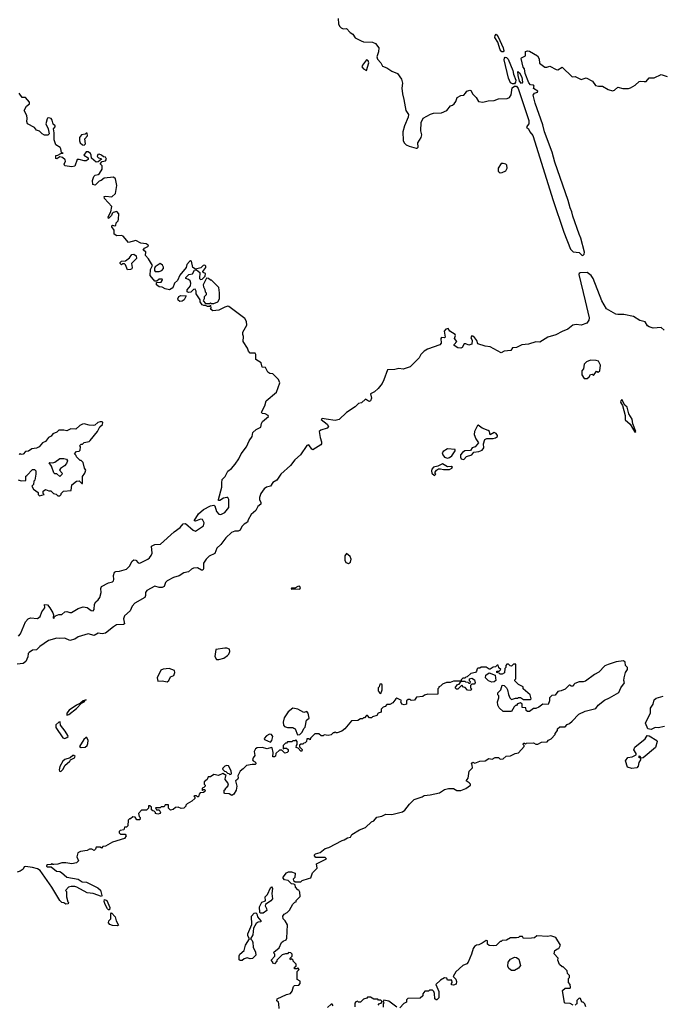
# Model space of a CAD drawing. Extents: x 2551545 to 2886624, y 315747 to 489036.
# Tile 68 of 119: x 2633039 to 2639386, y 374710 to 384432. Entities that reach past the tile are written whole.
import ezdxf

# ---------------------------------------------------------------- set-up
doc = ezdxf.new("R2010")
doc.units = 0

msp = doc.modelspace()

# ---------------------------------------------------------------- linework, layer by layer
at = {"layer": '0CON10XD'}
for points in [[(2636184.1, 384445), (2636189.2, 384389.2), (2636197.4, 384367.4), (2636215, 384350), (2636235, 384341.2), (2636265, 384343.3), (2636304.2, 384304.2), (2636328.7, 384288.7), (2636352.6, 384252.6), (2636412.5, 384222.5), (2636435, 384213.3), (2636525, 384209.1), (2636554.2, 384195), (2636585.8, 384155), (2636584, 384114), (2636566.9, 384065), (2636572, 384042), (2636606.7, 384005), (2636623.3, 383973.3), (2636665.5, 383955.5), (2636713.3, 383923.3), (2636770.9, 383900.9), (2636810.4, 383845), (2636819.2, 383805), (2636812.2, 383755), (2636818.5, 383698.5), (2636833.8, 383645), (2636851.1, 383535), (2636878.8, 383495), (2636875, 383470), (2636838.6, 383385), (2636824.5, 383325), (2636825, 383240), (2636837.1, 383215), (2636855, 383197.5), (2636885, 383182), (2636955, 383163.3), (2636965, 383163.3), (2636975, 383172.5), (2636972.5, 383215), (2637005, 383267.5), (2637012, 383295), (2637000.8, 383335), (2637003.3, 383415), (2637025, 383460), (2637097.5, 383497.5), (2637125, 383508), (2637205, 383511.2), (2637256.1, 383533.9), (2637295, 383582.5), (2637315, 383586.2), (2637330.5, 383599.5), (2637346.7, 383625), (2637360, 383665), (2637395, 383682.5), (2637425, 383687.5), (2637443.3, 383705), (2637455, 383727.5), (2637485, 383736.7), (2637495, 383733.3), (2637513.8, 383695), (2637546.7, 383665), (2637570, 383625), (2637613.6, 383616.4), (2637665, 383630), (2637725, 383632.5), (2637768.3, 383651.7), (2637855, 383652.5), (2637876.4, 383663.6), (2637891.7, 383688.3), (2637901.9, 383758.1), (2637925, 383776.7), (2637945, 383776.2), (2637962.2, 383752.2), (2638066.2, 383436.2), (2638067.3, 383405), (2638043.3, 383375), (2638046.1, 383366.1), (2638063.1, 383353.1), (2638077.1, 383325), (2638108.3, 383288.3), (2638176.9, 383066.9)], [(2637815, 384112.9), (2637802, 384115), (2637784.4, 384135), (2637760.7, 384210.7), (2637732.9, 384255), (2637734.2, 384275), (2637745, 384290), (2637765, 384263.8), (2637815.3, 384155.3), (2637821.9, 384125), (2637815, 384112.9)], [(2638176.9, 383066.9), (2638304.1, 382655), (2638412.2, 382332.2), (2638478.9, 382165), (2638505, 382141.1), (2638565, 382132), (2638595, 382104.8), (2638605, 382105.8), (2638612.5, 382115), (2638616.4, 382135), (2638581.6, 382275), (2638563.4, 382313.4), (2638502.5, 382492.5), (2638493.3, 382535), (2638474.6, 382575.4), (2638455.8, 382645), (2638324, 383025), (2638298.5, 383125), (2638221.5, 383325), (2638204.5, 383395), (2638128.9, 383608.9), (2638110.6, 383685), (2638122.8, 383707.2), (2638152.5, 383717.5), (2638157.5, 383725), (2638115, 383752.5), (2638118.8, 383775), (2638113.8, 383783.8), (2638085, 383789.2), (2638066.6, 383806.6), (2638030.3, 383900.3), (2638026.2, 383945), (2638012.7, 383962.7), (2637993.1, 384046.9), (2637996.2, 384055), (2638034, 384075), (2638035, 384116.2), (2638055, 384125.6), (2638075, 384122.2), (2638153.3, 384075), (2638170, 384045), (2638173.8, 384003.8), (2638225, 383963.3), (2638245, 383962.5), (2638275, 383973.3), (2638338.3, 383938.3), (2638355, 383936.7), (2638395, 383962.5), (2638495, 383867.5), (2638525, 383870), (2638585, 383840), (2638635, 383858.8), (2638695, 383823.3), (2638725, 383781.2), (2638755, 383774.3), (2638795, 383775.8), (2638850.9, 383740.9), (2638895, 383728.8), (2638915, 383736.2), (2638945, 383766.2), (2638996.1, 383753.9), (2639052.7, 383752.7), (2639072.3, 383757.7), (2639117.5, 383785), (2639158.3, 383821.7), (2639175, 383826.2), (2639205, 383820), (2639227, 383823), (2639255, 383856.7), (2639305, 383856.7), (2639375, 383890), (2639432.3, 383872.3)], [(2636465, 383928.8), (2636485.8, 384005), (2636481.2, 384025), (2636465, 384036), (2636425, 383983.8), (2636418.6, 383965), (2636434.2, 383945), (2636465, 383928.8)], [(2637905, 383797.5), (2637887.6, 383807.6), (2637866.7, 383855), (2637823.8, 384033.8), (2637826.9, 384053.1), (2637835, 384060.8), (2637847.6, 384057.6), (2637862.4, 384042.4), (2637908.8, 383928.8), (2637914.4, 383895), (2637938, 383835), (2637936.2, 383815), (2637925, 383798.8), (2637905, 383797.5)], [(2637995, 383802.5), (2637976.2, 383825), (2637961.7, 383881.7), (2637960, 383920), (2637976.1, 383906.1), (2637998.8, 383865), (2638006.2, 383815), (2637995, 383802.5)], [(2633985, 382858.8), (2633965, 382876), (2633873.9, 382866.1), (2633845, 382843.3), (2633825, 382836.7), (2633785, 382797.5), (2633762.5, 382805), (2633757.5, 382845), (2633772.5, 382885), (2633785, 382897.5), (2633815, 382903.3), (2633827.7, 382912.3), (2633853.8, 382955), (2633855, 382990), (2633833, 383007), (2633855, 383030), (2633885, 383038), (2633897.1, 383055), (2633885, 383073.8), (2633866.4, 383076.4), (2633847.5, 383095), (2633825, 383103.8), (2633810, 383100), (2633805, 383080), (2633816.4, 383066.4), (2633845, 383060), (2633847, 383053), (2633815, 383027.5), (2633795, 383023.3), (2633747.5, 383065), (2633746.2, 383095), (2633739.5, 383109.5), (2633715, 383127.5), (2633695, 383127.5), (2633673, 383093), (2633716.4, 383066.4), (2633715, 383050), (2633695, 383037.5), (2633675, 383037.5), (2633625, 383052.5), (2633608.3, 383051.7), (2633583, 382987), (2633555, 382980), (2633485, 382987.5), (2633477.5, 383005), (2633490, 383035), (2633487, 383047), (2633460.7, 383070.7), (2633435, 383077.5), (2633405, 383057.5), (2633395, 383062.5), (2633395, 383090), (2633417, 383093), (2633445, 383110), (2633470, 383115), (2633451.7, 383121.7), (2633447, 383157), (2633439.3, 383169.3), (2633397.5, 383195), (2633380, 383245), (2633380, 383315), (2633372.5, 383355), (2633390, 383375), (2633390, 383385), (2633370.3, 383400.3), (2633359.7, 383439.7), (2633348.8, 383455), (2633325, 383462.5), (2633315, 383460), (2633311.7, 383451.7), (2633298, 383405), (2633318.8, 383355), (2633330, 383305), (2633317, 383293), (2633285, 383292.5), (2633260, 383305), (2633235, 383332.5), (2633205, 383342.5), (2633185, 383367.5), (2633117.5, 383405), (2633110, 383425), (2633113.8, 383455), (2633109.2, 383485), (2633083.3, 383535), (2633105, 383577.5), (2633135, 383600), (2633137, 383617), (2633095, 383663.3), (2633064.1, 383664.1), (2633035, 383707.5)], [(2633675, 383192.5), (2633690, 383205), (2633682.5, 383255), (2633710, 383285), (2633705, 383310), (2633695, 383310), (2633685, 383300), (2633650, 383295), (2633630.7, 383269.3), (2633630, 383235), (2633637.5, 383215), (2633660, 383195), (2633675, 383192.5)], [(2637785, 382920), (2637805, 382923.3), (2637839.3, 382940.7), (2637852.5, 382965), (2637850, 382995), (2637840, 383005), (2637815, 383013.3), (2637795, 383012.5), (2637763.8, 382965), (2637765.9, 382935.9), (2637773.8, 382925), (2637785, 382920)], [(2633026.5, 378343.5), (2633046.4, 378366.4), (2633097.5, 378485), (2633122.5, 378515), (2633145, 378526.2), (2633215, 378520), (2633242.3, 378537.7), (2633257.5, 378585), (2633288.8, 378625), (2633285, 378657.5), (2633312.5, 378655), (2633338, 378625), (2633366.7, 378575), (2633373.3, 378555), (2633370, 378525), (2633375, 378520), (2633381.7, 378538.3), (2633393, 378547), (2633425, 378560), (2633455, 378560), (2633485, 378586.7), (2633505, 378588.8), (2633535, 378577.5), (2633551.7, 378578.3), (2633615, 378617.5), (2633665, 378633.3), (2633705, 378626.7), (2633745, 378597.5), (2633766.2, 378593.8), (2633773, 378607), (2633779.3, 378660.7), (2633792.5, 378685), (2633815, 378702.5), (2633830, 378725), (2633843.8, 378775), (2633840, 378815), (2633847.5, 378835), (2633915, 378872.5), (2633955, 378880), (2633965, 378890), (2633970, 378905), (2633966, 378945), (2633975, 378976.7), (2633990, 378985), (2634025, 378986.7), (2634095, 379006.2), (2634122, 379035), (2634150, 379085), (2634165, 379098.8), (2634185, 379096.2), (2634209.3, 379069.3), (2634225, 379066.7), (2634305, 379105.8), (2634320.9, 379119.1), (2634338.3, 379141.7), (2634346.9, 379165), (2634340, 379235), (2634375, 379251.2), (2634428.3, 379251.7), (2634565, 379374.2), (2634625, 379418.8), (2634655, 379452.5), (2634675, 379456.7), (2634752.3, 379392.3), (2634775, 379383.1), (2634854, 379435), (2634861.5, 379465), (2634845, 379496.9), (2634825, 379501.1), (2634775, 379478.8), (2634763.3, 379485), (2634805, 379551.2), (2634853.3, 379595), (2634925, 379631.2), (2634955, 379638.8), (2634965, 379633.3), (2634981.9, 379575), (2635005, 379549.7), (2635025, 379546.9), (2635064.8, 379565.2), (2635104.7, 379615.3), (2635103.8, 379693.8), (2635095, 379712.5), (2635084.5, 379715.5), (2635051.5, 379708.5), (2635015, 379684.3), (2635003.3, 379685), (2635001.2, 379695), (2635035.7, 379815), (2635035, 379860), (2635037.7, 379892.3), (2635067.9, 379922.1), (2635096.2, 379975), (2635130, 380000), (2635167.9, 380042.1), (2635204.2, 380095), (2635225.9, 380144.1), (2635280, 380215), (2635306.2, 380275), (2635334, 380315), (2635340, 380355), (2635373, 380387), (2635421.2, 380408.8), (2635427.5, 380445), (2635437.5, 380465), (2635497.5, 380515), (2635492.5, 380525), (2635465, 380538.8), (2635432.5, 380545), (2635427.5, 380555), (2635459.5, 380620.5), (2635471.7, 380668.3), (2635575, 380753.3), (2635608.8, 380845), (2635595, 380880), (2635540, 380935), (2635508.3, 380938.3), (2635490.7, 380950.7), (2635466.4, 380996.4), (2635435, 381000), (2635425, 381042.5), (2635370, 381075), (2635372.5, 381125), (2635365, 381140), (2635315, 381140), (2635297.5, 381157.5), (2635287.5, 381187.5), (2635247.5, 381255), (2635250, 381305), (2635242.5, 381325), (2635243, 381347), (2635282.5, 381415), (2635278.3, 381451.7), (2635263, 381483), (2635105, 381600), (2635095, 381603.3), (2635066.1, 381593.9), (2635005, 381563.3), (2634945, 381557.5), (2634923, 381573), (2634930, 381585), (2634928.3, 381608.3), (2634915, 381600), (2634895, 381600), (2634875, 381610), (2634858.3, 381608.3), (2634840, 381615), (2634820, 381645), (2634820, 381665), (2634782.5, 381725), (2634781.7, 381751.7), (2634771.7, 381771.7), (2634755, 381767.5), (2634728.1, 381741.9), (2634705, 381738.1), (2634692, 381745), (2634692.5, 381765), (2634725.9, 381804.1), (2634728.3, 381831.7), (2634721.7, 381851.7), (2634705, 381867.5), (2634680, 381875), (2634680, 381885), (2634710, 381915), (2634745, 381922.5), (2634765, 381960), (2634785, 381962.5), (2634817.5, 381935), (2634816.1, 381876.1), (2634825, 381867.5), (2634840.7, 381869.3), (2634871.7, 381898.3), (2634872.5, 381925), (2634850, 381935), (2634847.5, 381945), (2634876.7, 381985), (2634877.2, 381997.2), (2634867.9, 382007.9), (2634850, 382005), (2634828.3, 381981.7), (2634775, 381970), (2634747.5, 381985), (2634735, 382047.5), (2634725, 382050), (2634715, 382043.3), (2634688.8, 382015), (2634682.5, 381985), (2634621.7, 381908.3), (2634596.7, 381855), (2634569.5, 381830.5), (2634552.5, 381785), (2634517, 381763), (2634475, 381773.3), (2634445, 381790), (2634415, 381792.5), (2634390, 381815), (2634391.7, 381838.3), (2634435, 381840), (2634447.5, 381855), (2634450, 381865), (2634445, 381870), (2634415, 381870), (2634395, 381850), (2634375, 381850), (2634328.8, 381905), (2634332, 381965), (2634350, 382005), (2634309.8, 382069.8), (2634280, 382105), (2634285, 382140), (2634260, 382155), (2634272.5, 382175), (2634310, 382195), (2634307.5, 382205), (2634288.3, 382218.3), (2634235, 382224.2), (2634185, 382250), (2634115, 382233.3), (2634060, 382295), (2634045, 382302.5), (2633998.3, 382298.3), (2633973, 382313), (2633972.5, 382355), (2633947.5, 382385), (2633947.5, 382395), (2633955, 382402.5), (2633975, 382397.5), (2633988.8, 382401.2), (2633992.5, 382425), (2634010, 382445), (2634016.4, 382463.6), (2634016.7, 382515), (2633999.2, 382539.2), (2633961.2, 382528.8), (2633951.2, 382518.8), (2633945, 382497.5), (2633915, 382470), (2633913.3, 382485), (2633940, 382535), (2633948.3, 382588.3), (2633877.5, 382665), (2633872.5, 382685), (2633885, 382690), (2633947.9, 382682.1), (2633983.8, 382715), (2633999.2, 382795), (2633985, 382858.8)], [(2634105, 381963.3), (2634085, 382010), (2634075, 382020), (2634055, 382020), (2634045, 382010), (2634033, 382023), (2634032.5, 382035), (2634045, 382047.5), (2634085, 382050), (2634125, 382078.8), (2634146.2, 382113.8), (2634165, 382116.2), (2634188.8, 382098.8), (2634193.3, 382075), (2634143.3, 382025), (2634151.2, 381985), (2634147.3, 381972.7), (2634135, 381963.8), (2634105, 381963.3)], [(2634415, 381943.8), (2634444.4, 381955.6), (2634460, 381975), (2634459.4, 381989.4), (2634447.9, 382007.9), (2634425, 382023.8), (2634377, 381993), (2634370, 381975), (2634370, 381955), (2634376.4, 381946.4), (2634415, 381943.8)], [(2634955, 381630), (2634995, 381647.5), (2635011.2, 381675), (2635012.5, 381735), (2635006.1, 381786.1), (2634935, 381860), (2634925, 381860), (2634905, 381877.5), (2634885, 381880), (2634852.5, 381815), (2634853, 381793), (2634867, 381767), (2634870, 381745), (2634880, 381735), (2634880, 381715), (2634860, 381695), (2634860, 381675), (2634850, 381655), (2634875, 381630), (2634915, 381630), (2634925, 381637.5), (2634935, 381630), (2634955, 381630)], [(2639402.5, 381365), (2639375, 381393.3), (2639295, 381385.5), (2639255, 381398.6), (2639240.2, 381410.2), (2639215, 381449.4), (2639163.2, 381463.2), (2639102.2, 381502.2), (2639005, 381521.4), (2638945, 381519.4), (2638925, 381524.4), (2638835, 381575.7), (2638788.8, 381655), (2638703.1, 381875), (2638683.6, 381905), (2638645, 381934.4), (2638575, 381933), (2638564, 381926), (2638560.9, 381915), (2638623.9, 381655), (2638663.2, 381486.8), (2638660.8, 381465), (2638639.2, 381435), (2638585, 381415.8), (2638535, 381423.3), (2638503.3, 381416.7), (2638452.9, 381375), (2638395, 381354.6), (2638335, 381320.6), (2638255, 381295.7), (2638175, 381248.5), (2638135, 381250), (2638065, 381228.2), (2637999.3, 381220.7), (2637945, 381195.8), (2637905, 381192.5), (2637890, 381165), (2637825, 381160), (2637795, 381144), (2637685, 381202), (2637635, 381208), (2637565, 381232.5), (2637552.5, 381265), (2637525.7, 381305), (2637505, 381308.6), (2637496, 381295), (2637508, 381265), (2637503, 381227), (2637475, 381217.5), (2637445, 381232.5), (2637428.3, 381231.7), (2637410, 381195), (2637395, 381187.5), (2637365, 381193.3)], [(2634620.8, 381650.8), (2634603.3, 381663.3), (2634600, 381675), (2634612.1, 381697.9), (2634631.2, 381708.8), (2634682.5, 381705), (2634662.5, 381665), (2634645, 381652.9), (2634620.8, 381650.8)], [(2637365, 381193.3), (2637330, 381215), (2637330, 381225), (2637356.7, 381255), (2637333.8, 381285), (2637344, 381315), (2637338.8, 381325), (2637288, 381355), (2637272, 381382), (2637246.2, 381375), (2637230, 381355), (2637241.7, 381298.3), (2637235, 381290), (2637205, 381292.5), (2637197.5, 381285), (2637201.7, 381238.3), (2637189.3, 381220.7), (2637065, 381180), (2637035, 381160), (2637000, 381125), (2636985, 381092.5), (2636895, 381002.5), (2636825, 380980), (2636785, 380987.5), (2636745, 380976.7), (2636670, 380975), (2636636.2, 380875), (2636618.8, 380841.2), (2636579.5, 380790.5), (2636543.9, 380756.1), (2636503.3, 380736.7), (2636513.1, 380695), (2636502.9, 380667.1), (2636495, 380661.2), (2636485, 380664), (2636455, 380684), (2636415, 380650), (2636385, 380643.3), (2636352.3, 380607.7), (2636265, 380554.3), (2636195, 380482.5), (2636155, 380475.7), (2636066.4, 380486.4), (2636025, 380492.5), (2636017.5, 380485), (2636075, 380438.8), (2636087.5, 380415), (2636075, 380400), (2636012.3, 380377.7), (2635996.7, 380365), (2636005.9, 380305.9), (2636021.2, 380265), (2636021.2, 380245), (2636013.8, 380235), (2635935, 380186), (2635925, 380191.2), (2635895, 380234), (2635875, 380226.5), (2635810.7, 380135), (2635754.8, 380085.2), (2635715, 380030), (2635619.6, 379945), (2635580, 379885), (2635538.8, 379861.2), (2635515.4, 379824.6), (2635475, 379817.5), (2635455, 379800.6), (2635421.5, 379755), (2635406.9, 379715), (2635406, 379695), (2635422, 379665), (2635420.5, 379649.5), (2635391.2, 379625), (2635370, 379585), (2635326.2, 379545), (2635296.7, 379495), (2635289.3, 379470.7), (2635255, 379450), (2635232.5, 379427.5), (2635215, 379390), (2635197.5, 379382.5), (2635165, 379382.2), (2635131.5, 379368.5), (2635074.1, 379315.9), (2635025, 379248.6), (2634986, 379215), (2634965, 379161.2), (2634908.8, 379135), (2634880, 379105), (2634856, 379065), (2634855, 379010), (2634846.7, 378995), (2634833.3, 378995), (2634795, 379019.4), (2634755, 379015.6), (2634735, 379006.7), (2634705, 378979.5), (2634660.6, 378969.4), (2634615, 378940), (2634557.4, 378922.6), (2634495, 378891.9), (2634480, 378875), (2634465, 378836.7), (2634447.5, 378825), (2634415, 378825.7), (2634375, 378838), (2634295, 378795.6), (2634281.4, 378775), (2634282.9, 378745), (2634275.8, 378725), (2634175, 378671.4), (2634148.9, 378641.1), (2634128.6, 378595), (2634074.6, 378545.4), (2634065.6, 378515), (2634073.3, 378465), (2634065, 378458.8), (2633995, 378458), (2633964.4, 378435.6), (2633885, 378376), (2633855, 378367.1), (2633815, 378373.8), (2633775, 378350), (2633715, 378367.1), (2633615, 378338), (2633585, 378314.2), (2633535, 378301.2), (2633485, 378323.8), (2633435, 378321.2), (2633405, 378326.7), (2633325, 378301.2), (2633236.6, 378243.4), (2633205, 378210), (2633165, 378207.5), (2633133.8, 378185), (2633123.8, 378175), (2633119.3, 378140.7), (2633098.8, 378095), (2633075, 378076), (2633015, 378070)], [(2638615, 380887.5), (2638645, 380890), (2638663, 380907), (2638675, 380930), (2638691.7, 380931.7), (2638705, 380920), (2638735, 380960), (2638753, 380953), (2638770, 380965), (2638775, 381020), (2638755, 381058.8), (2638733, 381067), (2638675, 381071.2), (2638637, 381053), (2638615, 381030), (2638607.5, 380985), (2638590, 380965), (2638590, 380925), (2638615, 380887.5)], [(2639115, 380357.5), (2639122.5, 380365), (2639095, 380440), (2639087, 380487), (2639055, 380540), (2639037.5, 380605), (2639016.4, 380626.4), (2638985, 380680), (2638975, 380670), (2638974.1, 380654.1), (2638992, 380622), (2639018, 380525), (2639020, 380480), (2639068.1, 380438.1), (2639115, 380357.5)], [(2633435, 379730), (2633450, 379745), (2633450, 379755), (2633473, 379777), (2633548.3, 379781.7), (2633555, 379840), (2633600, 379875), (2633625, 379880), (2633651.7, 379851.7), (2633658.3, 379851.7), (2633658.3, 379921.7), (2633682.5, 379955), (2633692.5, 379985), (2633677.5, 380005), (2633665, 380060), (2633645, 380080), (2633635, 380080), (2633600, 380115), (2633598.3, 380128.3), (2633580, 380145), (2633601.7, 380168.3), (2633625, 380170), (2633635, 380180), (2633640, 380215), (2633630, 380225), (2633645, 380240), (2633658.3, 380241.7), (2633675, 380256.7), (2633723.9, 380266.1), (2633735, 380276.7), (2633806.2, 380365), (2633829.5, 380410.5), (2633856.2, 380435), (2633860, 380455), (2633855, 380460), (2633835, 380462.5), (2633810, 380455), (2633780.7, 380429.3), (2633765, 380423.8), (2633725, 380426.7), (2633675, 380442.5), (2633660.7, 380439.3), (2633633.6, 380426.4), (2633595, 380387.5), (2633545, 380392.5), (2633505, 380372.5), (2633475, 380380), (2633425, 380377.5), (2633405, 380357.5), (2633367, 380343), (2633349.3, 380320.7), (2633322.5, 380305), (2633295, 380267.5), (2633265, 380252.5), (2633230, 380215), (2633205, 380202.5), (2633160, 380195), (2633125, 380172.5), (2633095, 380167.5), (2633075, 380142.5), (2633055, 380140), (2633045, 380150), (2633035, 380140)], [(2637425, 380090), (2637452.5, 380117.5), (2637503.3, 380135), (2637525, 380162.5), (2637575, 380166.9), (2637607.9, 380182.1), (2637624.2, 380205), (2637618.8, 380245), (2637634.1, 380285.9), (2637653.1, 380296.9), (2637715, 380295.6), (2637737.9, 380302.1), (2637757.5, 380315), (2637757.5, 380325), (2637744.3, 380344.3), (2637723.9, 380356.1), (2637685, 380333.3), (2637678.8, 380365), (2637667.1, 380377.1), (2637605, 380400), (2637567, 380427), (2637560, 380425), (2637531.4, 380365), (2637527.1, 380335), (2637542.3, 380292.3), (2637570, 380255), (2637536.7, 380215), (2637507.5, 380205), (2637492.5, 380177.5), (2637435, 380176), (2637411.7, 380158.3), (2637393.3, 380135), (2637393.6, 380113.6), (2637400, 380095), (2637425, 380090)], [(2637265, 380103.8), (2637285, 380108.8), (2637306.2, 380125), (2637340, 380175), (2637338.8, 380188.8), (2637265, 380193.8), (2637220.7, 380169.3), (2637210, 380155), (2637217.5, 380135), (2637235, 380113.3), (2637265, 380103.8)], [(2633435, 379922.5), (2633407, 379947), (2633385, 379947.5), (2633375, 379957.5), (2633351.8, 380021.8), (2633330, 380055), (2633335, 380060), (2633365, 380056.7), (2633385, 380064), (2633435, 380098), (2633475, 380100), (2633502.5, 380092.5), (2633510, 380075), (2633500.5, 380049.5), (2633482.9, 380027.1), (2633440.5, 379999.5), (2633432.5, 379985), (2633457.5, 379955), (2633455, 379940), (2633435, 379922.5)], [(2637135, 379930), (2637147.5, 379945), (2637140, 379955), (2637142.5, 379965), (2637156.2, 379985), (2637174.3, 379995.7), (2637195, 379997.5), (2637225, 379990), (2637285, 379992), (2637307.7, 380002.3), (2637312.5, 380015), (2637305, 380020), (2637265, 380015.8), (2637215, 380045.8), (2637167.1, 380022.9), (2637127.3, 380012.7), (2637108.8, 379995), (2637106.4, 379976.4), (2637110, 379955), (2637135, 379930)], [(2633025, 379890), (2633055, 379880), (2633098.3, 379881.7), (2633100, 379925), (2633108.3, 379931.7), (2633165, 379990), (2633185, 379990), (2633198.3, 379978.3), (2633200, 379945), (2633190, 379885), (2633180, 379875), (2633176.7, 379843.3), (2633160, 379825), (2633177, 379797), (2633220, 379765), (2633223, 379743), (2633235, 379730), (2633280, 379745), (2633272.5, 379752.5), (2633272.5, 379775), (2633295, 379792.5), (2633328.3, 379778.3), (2633345, 379780), (2633373, 379753), (2633398.3, 379748.3), (2633415, 379730), (2633435, 379730)], [(2636285, 379063.8), (2636306.7, 379075), (2636311.2, 379105), (2636301.7, 379131.7), (2636265, 379160), (2636251.7, 379138.3), (2636251.2, 379095), (2636261.7, 379071.7), (2636285, 379063.8)], [(2635805, 378807.5), (2635812.5, 378825), (2635803, 378837), (2635785, 378836.7), (2635755, 378820), (2635725, 378820), (2635720, 378815), (2635725, 378810), (2635765, 378813.3), (2635805, 378807.5)], [(2635005, 378113.3), (2635055, 378126.7), (2635092.5, 378155), (2635103.6, 378166.4), (2635113.3, 378195), (2635110, 378215), (2635085, 378226.7), (2635065, 378226.7), (2634977, 378213), (2634966.7, 378145), (2634983.6, 378113.6), (2635005, 378113.3)], [(2635601.7, 374668.3), (2635600, 374715), (2635595, 374730), (2635580, 374745), (2635582.5, 374765), (2635675, 374806.7), (2635715, 374817.5), (2635730.7, 374839.3), (2635743.3, 374885), (2635753.6, 374896.4), (2635795, 374900), (2635810, 374915), (2635808.3, 374938.3), (2635780, 374955), (2635780, 375035), (2635800, 375055), (2635785, 375070), (2635775, 375060), (2635751.7, 375061.7), (2635751.7, 375078.3), (2635770, 375085), (2635770, 375105), (2635740, 375135), (2635740, 375145), (2635728.3, 375158.3), (2635715, 375150), (2635710, 375155), (2635710, 375165), (2635730, 375185), (2635730, 375205), (2635718.3, 375218.3), (2635695, 375220), (2635685, 375210), (2635665, 375210), (2635631.7, 375198.3), (2635580, 375145), (2635580, 375135), (2635555, 375110), (2635540, 375115), (2635540, 375125), (2635522.5, 375145), (2635560, 375185), (2635560, 375205), (2635551.7, 375211.7), (2635550, 375225), (2635603, 375267), (2635625, 375320), (2635640, 375335), (2635670, 375345), (2635676.4, 375363.6), (2635682.5, 375495), (2635662.5, 375535), (2635642.5, 375555), (2635638.3, 375581.7), (2635650.7, 375599.3), (2635680, 375615), (2635705, 375640), (2635735, 375700), (2635755, 375720), (2635768.3, 375721.7), (2635770, 375735), (2635807.5, 375775), (2635807, 375817), (2635796.4, 375836.4), (2635785, 375840), (2635762.5, 375865), (2635758.3, 375888.3), (2635747.5, 375897.5), (2635725, 375900), (2635691.7, 375931.7), (2635655, 375937.5), (2635640, 375955), (2635640, 375965), (2635675, 376006.7), (2635695, 376016.7), (2635725, 376017.5), (2635760, 376005), (2635757, 375963), (2635740, 375945), (2635741.7, 375931.7), (2635758.3, 375918.3), (2635815, 375920), (2635828.3, 375931.7), (2635891.7, 375951.7), (2635915, 375960), (2635931.7, 376008.3), (2635977, 376053), (2635971.7, 376098.3), (2636070, 376145), (2636055, 376160), (2635965, 376160), (2635950, 376175), (2635950, 376185), (2635960, 376195), (2636005, 376210), (2636055, 376250), (2636091.7, 376258.3), (2636225, 376327.5), (2636245, 376332.5), (2636275, 376352.5), (2636305, 376360), (2636320, 376385), (2636395, 376432.5), (2636453, 376457), (2636515, 376512.5), (2636535, 376522.5), (2636565, 376556.7), (2636615, 376567.5), (2636653.6, 376586.4), (2636715, 376583.3), (2636818.3, 376611.7), (2636843, 376627), (2636887.5, 376685), (2636935, 376733.3), (2637015, 376760), (2637035, 376772.5), (2637093, 376777), (2637185, 376797.5), (2637235, 376832.5), (2637275, 376840), (2637325, 376840), (2637355, 376820), (2637395, 376820), (2637445, 376840), (2637490, 376875), (2637490, 376885), (2637478.3, 376898.3), (2637450, 376915), (2637467, 376943), (2637479.3, 377010.7), (2637512.5, 377045), (2637508.3, 377071.7), (2637502.5, 377085), (2637515, 377100), (2637535, 377092.5), (2637585, 377110), (2637635, 377112.5), (2637673, 377137), (2637705, 377130), (2637735, 377147.5), (2637767, 377147), (2637785, 377130), (2637815, 377132.5), (2637845, 377160), (2637887, 377163), (2637933, 377187), (2637965, 377192.5), (2638020, 377255), (2638020, 377265), (2638010, 377275), (2638015, 377290), (2638025, 377290), (2638035, 377280), (2638045, 377290), (2638115, 377292.5), (2638135, 377280), (2638155, 377280), (2638193, 377297), (2638247, 377303), (2638261.7, 377318.3), (2638289.3, 377330.7), (2638327.5, 377375), (2638327.5, 377385), (2638350, 377415), (2638351.7, 377428.3), (2638375, 377450), (2638425, 377450), (2638445, 377472.5), (2638468.3, 377481.7), (2638495.9, 377504.1), (2638560, 377575), (2638625, 377605.7), (2638730, 377630), (2638753.3, 377665), (2638815, 377713.8), (2638865, 377736.2), (2638955, 377790), (2638976.4, 377833.6), (2639012.5, 377885), (2639007, 377907), (2639010, 377935), (2639023.3, 377985), (2639042.5, 378015), (2639042.5, 378035), (2639023.3, 378055), (2639017.5, 378087.5), (2639001.7, 378101.7), (2638928.3, 378091.7), (2638850, 378065)], [(2638850, 378065), (2638819.3, 378050.7), (2638759.3, 377990.7), (2638715, 377967.5), (2638628.3, 377901.7), (2638603, 377893), (2638565, 377892.5), (2638523, 377877), (2638511.7, 377868.3), (2638505, 377850), (2638485, 377850), (2638475, 377860), (2638465, 377860), (2638427, 377823), (2638386.4, 377803.6), (2638355, 377797.5), (2638328.3, 377761.7), (2638295, 377760), (2638273, 377737), (2638272.5, 377705), (2638258.3, 377671.7), (2638205, 377672.5), (2638167, 377643), (2638135, 377630), (2638115, 377630), (2638075, 377600), (2638055, 377600), (2638041.7, 377611.7), (2638038.3, 377638.3), (2638001.7, 377641.7), (2638000, 377675), (2637985, 377687.5), (2637955, 377677.5), (2637945, 377660), (2637935, 377660), (2637921.7, 377648.3), (2637895, 377600), (2637815, 377600), (2637775, 377637.5), (2637761.2, 377665), (2637757.5, 377695), (2637772.5, 377735), (2637770, 377755), (2637760, 377765), (2637760, 377785), (2637790, 377815), (2637805, 377860), (2637825, 377857.5), (2637847.5, 377835), (2637857.5, 377815), (2637865, 377770), (2637880, 377735), (2637895, 377720), (2637935, 377732.5), (2637957, 377733), (2637965, 377740), (2637985, 377740), (2638015, 377720), (2638085, 377720), (2638090, 377725), (2638080, 377765), (2638010, 377825), (2638010, 377845), (2637965, 377867.5), (2637930, 377905), (2637930, 377915), (2637940, 377925), (2637938.3, 378068.3), (2637915, 378070), (2637895, 378050), (2637881.7, 378051.7), (2637865, 378070), (2637851.7, 378068.3), (2637840, 378055), (2637840, 378035), (2637830, 378025), (2637827, 377983), (2637805, 377970), (2637785, 377970), (2637775, 377980), (2637750, 377985), (2637751.7, 377998.3), (2637775, 378000), (2637790, 378015), (2637771.7, 378031.7), (2637765, 378060), (2637755, 378060), (2637738.3, 378041.7), (2637715, 378040), (2637685, 378020), (2637675, 378020), (2637645, 378040), (2637595, 378037.5), (2637585, 378030), (2637565, 378030), (2637558.3, 378021.7), (2637551.7, 377998.3), (2637540, 377985), (2637493, 377977), (2637458.3, 377941.7), (2637445, 377940), (2637435, 377930), (2637415, 377930), (2637400, 377915), (2637400, 377900), (2637325, 377900), (2637291.7, 377888.3), (2637253, 377887), (2637215, 377870), (2637195, 377850), (2637180, 377845), (2637180, 377835), (2637170, 377825), (2637170, 377775), (2637165, 377770), (2637068.3, 377771.7), (2637038.3, 377761.7), (2637021.7, 377748.3), (2636958.3, 377741.7), (2636937, 377713), (2636905, 377710), (2636895, 377720), (2636875, 377720), (2636860, 377705), (2636860, 377675), (2636835, 377667.5), (2636812.5, 377675), (2636802.5, 377695), (2636808.3, 377708.3), (2636765, 377732.5), (2636752.5, 377725), (2636725, 377687.5), (2636695, 377670), (2636665, 377670), (2636648.3, 377651.7), (2636630, 377645), (2636610, 377625), (2636610, 377595), (2636580, 377585), (2636565, 377562.5), (2636525, 377550), (2636515, 377540), (2636495, 377540), (2636475, 377560), (2636465, 377560), (2636445, 377540), (2636435, 377540), (2636425, 377530), (2636405, 377530), (2636377, 377513), (2636315, 377507.5), (2636249.3, 377430.7), (2636221.7, 377408.3), (2636175, 377390), (2636165, 377390), (2636155, 377400), (2636145, 377390), (2636135, 377390), (2636115, 377370), (2636085, 377362.5), (2636045, 377370), (2636035, 377360), (2636015, 377360), (2635995, 377380), (2635955, 377380), (2635911.7, 377338.3), (2635908.3, 377321.7), (2635895, 377330), (2635875, 377330), (2635870, 377305), (2635858.3, 377291.7), (2635845, 377290), (2635835, 377280), (2635815, 377280), (2635801.7, 377268.3), (2635801.7, 377251.7), (2635830, 377225), (2635825, 377210), (2635815, 377210), (2635788.3, 377238.3), (2635770, 377245), (2635773, 377267), (2635780, 377275), (2635780, 377305), (2635765, 377320), (2635755, 377310), (2635735, 377310), (2635727, 377303), (2635685, 377300), (2635675, 377290), (2635665, 377290), (2635640, 377265), (2635642.5, 377232.5), (2635655, 377240), (2635675, 377240), (2635690, 377225), (2635690, 377205), (2635680, 377195), (2635658.3, 377188.3), (2635628.3, 377218.3), (2635605, 377220), (2635570, 377185), (2635565, 377160), (2635555, 377152.5), (2635540, 377155), (2635542.5, 377195), (2635532.5, 377242.5), (2635526.7, 377246.7), (2635481.7, 377231.7), (2635435, 377246.7), (2635385, 377243.3), (2635368.3, 377231.7), (2635354.2, 377205), (2635360, 377165), (2635343.8, 377145), (2635338.8, 377125), (2635345, 377112.5), (2635369.3, 377099.3), (2635372.5, 377085), (2635363, 377077), (2635335, 377078.8), (2635280.5, 377069.5), (2635245.9, 377034.1), (2635215, 377012.5), (2635192.5, 376965), (2635196.7, 376945), (2635191.7, 376928.3), (2635170, 376915), (2635183.3, 376865), (2635176.7, 376825), (2635152.5, 376785), (2635135, 376772.5), (2635109.3, 376789.3), (2635065, 376790), (2635060, 376795), (2635060, 376825), (2635070, 376835), (2635070, 376845), (2635085, 376850), (2635102.5, 376875), (2635096.1, 376896.1), (2635068.3, 376928.3), (2635070, 376955), (2635078.3, 376968.3), (2635045, 376990), (2635001.7, 376968.3), (2634955, 376977.5), (2634925, 376957.5), (2634900, 376955), (2634889.3, 376930.7), (2634860, 376905), (2634860, 376885), (2634870, 376875), (2634870, 376865), (2634858.3, 376851.7), (2634840, 376845), (2634840, 376825), (2634845, 376820), (2634855, 376830), (2634865, 376830), (2634870, 376825), (2634868.3, 376811.7), (2634855, 376800), (2634821.7, 376798.3), (2634810, 376785), (2634805, 376760), (2634795, 376760), (2634785, 376770), (2634765, 376770), (2634760, 376765), (2634770, 376755), (2634768.3, 376741.7), (2634740, 376715), (2634691.7, 376688.3), (2634680, 376675), (2634680, 376665), (2634660, 376645), (2634635, 376642.5), (2634605, 376657.5), (2634578.3, 376651.7), (2634555, 376632.5), (2634528.3, 376628.3), (2634510, 376645), (2634508.3, 376678.3), (2634475, 376680), (2634465, 376660), (2634435, 376660), (2634425, 376650), (2634381.7, 376648.3), (2634391.7, 376631.7), (2634415, 376630), (2634430, 376605), (2634425, 376592.5), (2634405, 376587.5), (2634380, 376595), (2634380, 376605), (2634368.3, 376618.3), (2634355, 376620), (2634341.7, 376631.7), (2634340, 376655), (2634325, 376670), (2634311.7, 376668.3), (2634310, 376645), (2634291.7, 376628.3), (2634241.7, 376628.3), (2634212.5, 376595), (2634220, 376565), (2634230, 376555), (2634225, 376530), (2634195, 376530), (2634178.3, 376558.3), (2634155, 376560), (2634135, 376540), (2634125, 376540), (2634111.7, 376528.3), (2634108.3, 376471.7), (2634095, 376460), (2634075, 376460), (2634068.3, 376431.7), (2634033, 376427), (2634020, 376415), (2634021.7, 376401.7), (2634035, 376390), (2634079.3, 376389.3), (2634090, 376375), (2634073, 376347), (2633955, 376310), (2633885, 376272.5), (2633861.7, 376268.3), (2633847, 376253), (2633835, 376260), (2633795, 376260), (2633788.3, 376241.7), (2633775, 376230), (2633751.7, 376241.7), (2633728.3, 376241.7), (2633705, 376230), (2633638.3, 376218.3), (2633613, 376207), (2633602.5, 376165), (2633620, 376125), (2633601.7, 376108.3), (2633555, 376096.7), (2633495, 376107.5), (2633455, 376107.5), (2633415, 376092.5), (2633375, 376090), (2633361.7, 376091.7), (2633355, 376100), (2633345, 376090), (2633315, 376086.7), (2633305, 376080), (2633305, 376072.5), (2633315, 376067.5), (2633348.3, 376068.3), (2633403.3, 376025), (2633435, 376021.2), (2633452.7, 376012.7), (2633505, 375966.9), (2633615.8, 375945.8), (2633655, 375920), (2633697.5, 375915), (2633809.7, 375859.7), (2633837.1, 375837.1), (2633850, 375785), (2633845.9, 375774.1), (2633765, 375803.8), (2633705, 375812), (2633605, 375868), (2633585, 375873.8), (2633547, 375873), (2633520, 375865), (2633490, 375835), (2633500, 375825), (2633501.7, 375771.7), (2633513, 375723), (2633520, 375715), (2633518.3, 375701.7), (2633495, 375700), (2633475, 375712.5), (2633455, 375716.2), (2633436, 375735), (2633356.3, 375866.3), (2633240.2, 376030.2), (2633216.5, 376046.5), (2633165, 376062.3), (2633095, 376072), (2633082.3, 376067.7), (2633071.9, 376045), (2633043.3, 376025), (2633015, 376013.4)], [(2634495, 377892.5), (2634513, 377907), (2634528.3, 377941.7), (2634563, 377957), (2634570, 377985), (2634566.4, 378006.4), (2634515, 378026.7), (2634455, 378018.8), (2634432, 378008), (2634396.2, 377935), (2634405, 377900), (2634445, 377902.5), (2634495, 377892.5)], [(2637700.7, 377890.7), (2637670, 377905), (2637640, 377935), (2637641.7, 377958.3), (2637675, 377982.5), (2637735, 377960), (2637741.7, 377908.3), (2637725, 377892.5), (2637700.7, 377890.7)], [(2637495, 377810), (2637461.7, 377811.7), (2637438.3, 377838.3), (2637421.7, 377841.7), (2637405, 377860), (2637365, 377820), (2637351.7, 377821.7), (2637340, 377835), (2637361.7, 377868.3), (2637378.3, 377871.7), (2637400, 377900), (2637435, 377900), (2637443, 377893), (2637465, 377890), (2637475, 377880), (2637488.3, 377881.7), (2637490, 377895), (2637480, 377905), (2637480, 377925), (2637505, 377930), (2637530, 377915), (2637537.5, 377882.5), (2637528.3, 377871.7), (2637505, 377870), (2637491.7, 377858.3), (2637490, 377835), (2637500, 377825), (2637495, 377810)], [(2636605, 377780), (2636617.5, 377815), (2636620, 377865), (2636615, 377870), (2636595, 377870), (2636590, 377845), (2636580, 377835), (2636580, 377805), (2636590, 377795), (2636590, 377785), (2636605, 377780)], [(2633505, 377563.8), (2633525, 377571.4), (2633600.5, 377629.5), (2633648, 377682), (2633675.8, 377695), (2633686.9, 377713.3), (2633696.4, 377716.4), (2633686.9, 377713.3), (2633665, 377706.2), (2633638.3, 377681.7), (2633598.6, 377665), (2633526.9, 377615), (2633505, 377586), (2633505, 377563.8)], [(2639275, 377424.4), (2639241.1, 377431.1), (2639219.2, 377485), (2639270.5, 377589.5), (2639268.8, 377635), (2639295.6, 377674.4), (2639305, 377716.7), (2639325, 377732), (2639395, 377753.8)], [(2635781.7, 377371.7), (2635805, 377373.3), (2635825, 377392.5), (2635847.5, 377435), (2635860, 377445), (2635873, 377517), (2635896.4, 377533.6), (2635888.8, 377585), (2635875, 377600), (2635845, 377592.5), (2635785, 377623.3), (2635735, 377632.5), (2635690.7, 377599.3), (2635652.3, 377537.7), (2635640, 377495), (2635643.8, 377465), (2635655, 377453.3), (2635685, 377442.5), (2635735, 377442.5), (2635747, 377437), (2635758.3, 377428.3), (2635781.7, 377371.7)], [(2633485, 377335.8), (2633505, 377343.8), (2633517.5, 377355), (2633513.8, 377365), (2633488.2, 377408.2), (2633443.1, 377465), (2633438.3, 377498.3), (2633425, 377495.6), (2633395, 377468.5), (2633395, 377444.5), (2633465, 377342.5), (2633485, 377335.8)], [(2639406.8, 377453.2), (2639345, 377440), (2639315, 377443.3), (2639275, 377424.4)], [(2633647, 377247), (2633685, 377250), (2633704, 377265), (2633712.5, 377285), (2633715.7, 377315.7), (2633703.8, 377343.8), (2633695, 377344), (2633672, 377325), (2633630, 377255), (2633647, 377247)], [(2635515, 377297.5), (2635530, 377315), (2635540, 377355), (2635525, 377373.3), (2635505, 377376.7), (2635475, 377361.2), (2635453.3, 377333.3), (2635457.5, 377325), (2635515, 377297.5)], [(2639085, 377037.5), (2639043, 377053), (2639022.5, 377115), (2639045, 377146.7), (2639087, 377153), (2639128.3, 377171.7), (2639127.5, 377185), (2639103.9, 377223.9), (2639115, 377250), (2639217.7, 377332.3), (2639237.5, 377362.5), (2639255, 377361.2), (2639331.2, 377315), (2639333.8, 377305), (2639317.5, 377245), (2639195, 377142.5), (2639170, 377140), (2639170, 377155), (2639165, 377160), (2639151.7, 377158.3), (2639170, 377140), (2639170, 377125), (2639153.6, 377096.4), (2639147.9, 377062.1), (2639135, 377043.3), (2639085, 377037.5)], [(2633445, 377010), (2633468.3, 377031.7), (2633485, 377067.5), (2633535, 377110), (2633540, 377125), (2633580, 377145), (2633588.3, 377158.3), (2633575, 377167.5), (2633565, 377166.7), (2633537.5, 377142.5), (2633485, 377126.9), (2633465, 377111.4), (2633435, 377057.5), (2633427.5, 377025), (2633431.7, 377011.7), (2633445, 377010)], [(2635115, 376980), (2635125, 376982.5), (2635130, 376985), (2635127.5, 377015), (2635100, 377065), (2635085, 377067.5), (2635065, 377060), (2635045, 377040), (2635043, 377033), (2635061.7, 377011.7), (2635075, 377010), (2635091.7, 376991.7), (2635105, 376990), (2635115, 376980)], [(2635445, 375610), (2635415, 375610), (2635410, 375615), (2635408.3, 375671.7), (2635430.7, 375719.3), (2635468.3, 375731.7), (2635465, 375770), (2635486.7, 375795), (2635515, 375860), (2635525, 375870), (2635536.7, 375855), (2635530, 375805), (2635537, 375753), (2635519.3, 375730.7), (2635467.5, 375695), (2635463.6, 375683.6), (2635477.5, 375655), (2635480, 375635), (2635445, 375610)], [(2633925, 375643.3), (2633915, 375644.2), (2633905, 375654.2), (2633882.5, 375695), (2633871.9, 375725), (2633875, 375746.2), (2633899.2, 375735), (2633928.1, 375665), (2633925, 375643.3)], [(2634004, 375486), (2633955, 375488), (2633929.5, 375499.6), (2633916.7, 375515), (2633920, 375535), (2633940, 375555), (2633938, 375602), (2633945, 375613.3), (2633981.4, 375575), (2633992.9, 375532.9), (2634015, 375492.5), (2634004, 375486)], [(2635235, 375142.5), (2635215, 375142.5), (2635205, 375150), (2635205, 375190), (2635213.3, 375205), (2635257.3, 375242.7), (2635270, 375295), (2635310, 375355), (2635293.8, 375385), (2635291.2, 375405), (2635331.7, 375498.3), (2635328.3, 375581.7), (2635355, 375610), (2635371.7, 375611.7), (2635381.7, 375601.7), (2635387.5, 375575), (2635420, 375535), (2635420, 375525), (2635395, 375520), (2635375, 375507.5), (2635360, 375485), (2635348.3, 375461.7), (2635340, 375395), (2635320, 375355), (2635335, 375340), (2635341.7, 375321.7), (2635343.6, 375273.6), (2635367.5, 375225), (2635370, 375195), (2635337, 375163), (2635315, 375157.5), (2635285, 375167.5), (2635255, 375157.5), (2635235, 375142.5)], [(2638505, 374700), (2638477, 374717), (2638425, 374720), (2638420, 374725), (2638400, 374845), (2638425, 374870), (2638475, 374870), (2638480, 374875), (2638477, 374907), (2638460, 374925), (2638460, 374965), (2638470, 374975), (2638470, 374995), (2638450, 375015), (2638445, 375040), (2638405, 375080), (2638395, 375080), (2638371.7, 375101.7), (2638352.5, 375145), (2638357, 375167), (2638318.3, 375208.3), (2638325, 375240), (2638351.7, 375258.3), (2638365, 375260), (2638380, 375295), (2638335, 375370), (2638285, 375387.5), (2638255, 375380), (2638145, 375387.5), (2638122.5, 375367.5), (2638095, 375362.5), (2638015, 375360), (2638005, 375380), (2637975, 375380), (2637965, 375370), (2637945, 375367.5), (2637885, 375367.5), (2637847, 375343), (2637805, 375340), (2637795, 375330), (2637785, 375330), (2637745, 375290), (2637715, 375287.5), (2637675, 375290), (2637660, 375305), (2637658.3, 375338.3), (2637645, 375340), (2637607, 375313), (2637575, 375297.5), (2637550, 375295), (2637530.7, 375279.3), (2637518.3, 375261.7), (2637502.5, 375205), (2637467.5, 375125), (2637455, 375110), (2637415, 375092.5), (2637345, 375030), (2637320, 374985), (2637347, 374957), (2637352.5, 374935), (2637350, 374910), (2637325, 374900), (2637303.3, 374903.3), (2637303, 374917), (2637310, 374925), (2637308.3, 374948.3), (2637265, 374950), (2637258.3, 374968.3), (2637235, 374970), (2637195, 374947.5), (2637150, 374905), (2637177.5, 374835), (2637177.5, 374775), (2637160, 374755), (2637153, 374753), (2637140, 374765), (2637137, 374817), (2637130, 374835), (2637115, 374850), (2637085, 374850), (2637075, 374840), (2637041.7, 374838.3), (2637020, 374815), (2637020, 374795), (2636995, 374770), (2636871.7, 374768.3), (2636860, 374755), (2636858.3, 374731.7), (2636833.6, 374716.4), (2636795, 374676.7)], [(2637925, 375043.3), (2637895, 375043.8), (2637868.8, 375065), (2637861.2, 375085), (2637863.3, 375125), (2637885, 375156.2), (2637925, 375174), (2637945, 375173.8), (2637968, 375155), (2637986.1, 375093.9), (2637965, 375067.5), (2637925, 375043.3)], [(2636578.3, 374701.7), (2636591.7, 374718.3), (2636608.3, 374721.7), (2636618.3, 374738.3), (2636605, 374750), (2636581.7, 374751.7), (2636575, 374760), (2636535, 374760), (2636505, 374780), (2636475, 374780), (2636468.3, 374771.7), (2636435, 374760), (2636405, 374730), (2636385, 374730), (2636375, 374740), (2636360, 374735), (2636348.3, 374721.7), (2636347.5, 374685)], [(2636136.1, 374693.9), (2636125, 374711.2), (2636115, 374712), (2636080.6, 374679.4)], [(2636763, 374683), (2636685, 374740), (2636635, 374750), (2636630, 374735), (2636640, 374725), (2636630, 374715), (2636628.3, 374681.7)], [(2638630, 374685), (2638620, 374715), (2638605, 374730), (2638591.7, 374731.7), (2638578.3, 374768.3), (2638565, 374770), (2638541.7, 374748.3), (2638540, 374715), (2638535, 374710), (2638525, 374700)]]:
    msp.add_lwpolyline(points, dxfattribs=at)

doc.saveas('drawing.dxf')
